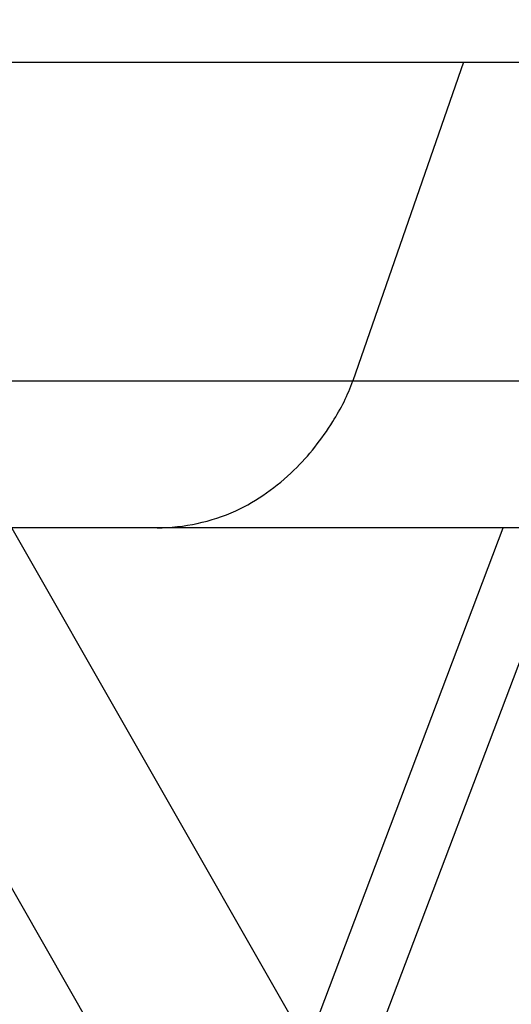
# Model space of a CAD drawing. Header units: millimetres. Extents: x -491 to 2059, y -393 to 795.
# Tile 25 of 256: x -307 to -299, y -77 to -62. Entities that reach past the tile are written whole.
import ezdxf

# ---------------------------------------------------------------- set-up
doc = ezdxf.new("R2010")
doc.units = ezdxf.units.MM
doc.header["$LTSCALE"] = 462.55
doc.layers.get('0').update_dxf_attribs({"linetype": 'CONTINUOUS'})
for name, color, linetype in [('_0302_DELTA_BOTTOM_COVER-3T_PBL419', 7, 'CONTINUOUS'), ('A2300201_ABL405', 7, 'CONTINUOUS'), ('DR1SM11A1001_ABL328', 7, 'CONTINUOUS'), ('DR1SM11P1003_PBL329', 7, 'CONTINUOUS'), ('M2300301_PBL426', 7, 'CONTINUOUS'), ('왼쪽_14_VBL319', 7, 'CONTINUOUS')]:
    doc.layers.add(name, color=color, linetype=linetype)

# ---------------------------------------------------------------- blocks, each defined once
blk = doc.blocks.new('DR1SM11P1003_PBL329', base_point=(1776.57, 2961.64))
at = {"layer": 'DR1SM11P1003_PBL329', "color": 7}
for p, q in [((2160.13, 2664.4), (1796.31, 3301.09)), ((1800.01, 3294.61), (2025.43, 3294.61)), ((1776.57, 3280.8), (2164.77, 2601.46))]:
    blk.add_line(p, q, dxfattribs=at)
blk = doc.blocks.new('DR1SM11A1001_ABL328', base_point=(1776.57, 2966.64))
at = {"layer": 'DR1SM11P1003_PBL329'}
blk.add_blockref('DR1SM11P1003_PBL329', (1776.57, 2961.64), dxfattribs=at)
blk = doc.blocks.new('M2300301_PBL426', base_point=(1864.9, 3073.01))
at = {"layer": 'M2300301_PBL426', "color": 7}
for p, q in [((1885.46, 3145.07), (1915.22, 3223.81)), ((1891.59, 3134.34), (1925.41, 3223.81))]:
    blk.add_line(p, q, dxfattribs=at)
blk = doc.blocks.new('A2300201_ABL405', base_point=(1861.3, 3072.05))
at = {"layer": 'M2300301_PBL426'}
blk.add_blockref('M2300301_PBL426', (1864.9, 3073.01), dxfattribs=at)
blk = doc.blocks.new('_0302_DELTA_BOTTOM_COVER-3T_PBL419', base_point=(1890.15, 3282.81))
at = {"layer": '_0302_DELTA_BOTTOM_COVER-3T_PBL419', "color": 2}
for p, q in [((1909.16, 3294.61), (1892.36, 3246.17)), ((1834.84, 3246.17), (1960.92, 3246.17))]:
    blk.add_line(p, q, dxfattribs=at)
at = {"layer": '_0302_DELTA_BOTTOM_COVER-3T_PBL419', "color": 7}
blk.add_line((1931.05, 3223.81), (1840.47, 3223.81), dxfattribs=at)
at = {"layer": '_0302_DELTA_BOTTOM_COVER-3T_PBL419', "color": 2}
blk.add_open_spline([(1862.61, 3223.81), (1866.68, 3223.81), (1874.47, 3225.48), (1883.42, 3231.93), (1889.06, 3239.1), (1891.6, 3243.99), (1892.36, 3246.17)], degree=3, knots=[0, 0, 0, 0, 0.310034, 0.584213, 0.824187, 1, 1, 1, 1], dxfattribs=at)
blk = doc.blocks.new('왼쪽_14_VBL319', base_point=(1776.57, 3006.64))
at = {"layer": '_0302_DELTA_BOTTOM_COVER-3T_PBL419'}
blk.add_blockref('_0302_DELTA_BOTTOM_COVER-3T_PBL419', (1890.15, 3282.81), dxfattribs=at)
at = {"layer": 'A2300201_ABL405'}
blk.add_blockref('A2300201_ABL405', (1861.3, 3072.05), dxfattribs=at)
at = {"layer": 'DR1SM11A1001_ABL328'}
blk.add_blockref('DR1SM11A1001_ABL328', (1776.57, 2966.64), dxfattribs=at)
blk = doc.blocks.new('W1')
at = {"layer": '왼쪽_14_VBL319'}
blk.add_blockref('왼쪽_14_VBL319', (1776.5735, 3006.6379), dxfattribs=at)

msp = doc.modelspace()

# ---------------------------------------------------------------- block references
at = {"xscale": 0.1, "yscale": 0.1, "zscale": 0.1}
msp.add_blockref('W1', (-490.832, -392.534), dxfattribs=at)

doc.saveas('drawing.dxf')
